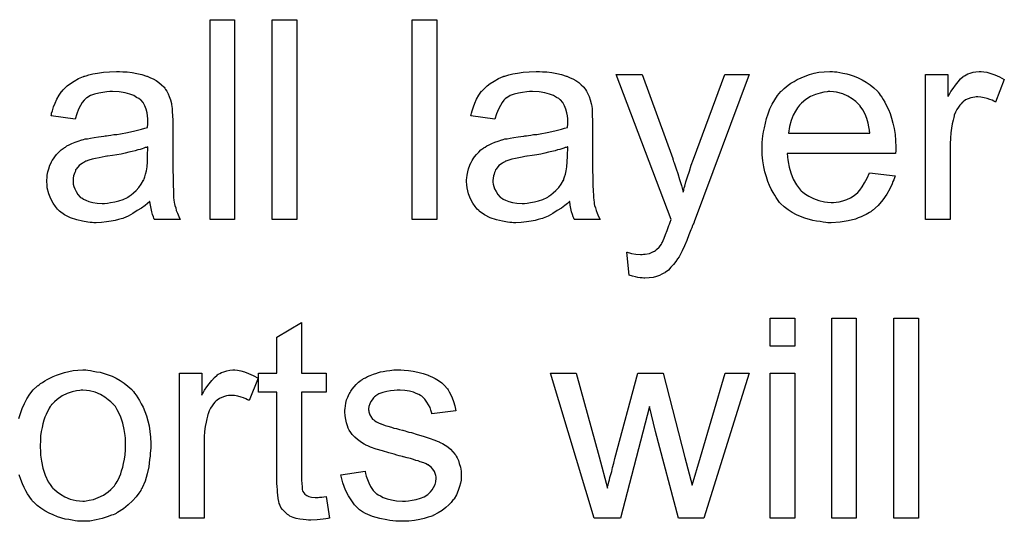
# Model space of a CAD drawing. Extents: x -1.6 to 9, y -2.8 to 5.2.
# Tile 80 of 197: x 5.829 to 6.223, y -0.341 to -0.14. Entities that reach past the tile are written whole.
import ezdxf

# ---------------------------------------------------------------- set-up
doc = ezdxf.new("R2010")
doc.units = 0
doc.layers.add('dfn6-15-57-c_document', color=1, linetype='CONTINUOUS')

msp = doc.modelspace()

# ---------------------------------------------------------------- linework, layer by layer
at = {"layer": 'dfn6-15-57-c_document', "color": 1}
for points in [[(5.915096, -0.219684), (5.905261, -0.219684), (5.905261, -0.13962), (5.915096, -0.13962), (5.915096, -0.219684)], [(5.939971, -0.219684), (5.930137, -0.219684), (5.930137, -0.13962), (5.939971, -0.13962), (5.939971, -0.219684)], [(5.99597, -0.219684), (5.986136, -0.219684), (5.986136, -0.13962), (5.99597, -0.13962), (5.99597, -0.219684)], [(5.87032, -0.160446), (5.872056, -0.160561), (5.874023, -0.160793), (5.875989, -0.16114), (5.877956, -0.161603), (5.879807, -0.162181), (5.880039, -0.162297), (5.880617, -0.162528), (5.881427, -0.162875), (5.882469, -0.163338), (5.883626, -0.164032), (5.884783, -0.164727), (5.885824, -0.165652), (5.886749, -0.166578), (5.886865, -0.166694), (5.887097, -0.167041), (5.887444, -0.167619), (5.887907, -0.168313), (5.888485, -0.169355), (5.888948, -0.170396), (5.889411, -0.171669), (5.889758, -0.173173), (5.889758, -0.173288), (5.889873, -0.173636), (5.889989, -0.17433), (5.890105, -0.175255), (5.890105, -0.176528), (5.890221, -0.178032), (5.890336, -0.179999), (5.890336, -0.182197), (5.890336, -0.195387), (5.890336, -0.195503), (5.890336, -0.195966), (5.890336, -0.19666), (5.890336, -0.197585), (5.890336, -0.198627), (5.890336, -0.199899), (5.890452, -0.202676), (5.890452, -0.205569), (5.890568, -0.208461), (5.890683, -0.209734), (5.890683, -0.210891), (5.890799, -0.211932), (5.890915, -0.212742), (5.890915, -0.212858), (5.89103, -0.213321), (5.891146, -0.214015), (5.891493, -0.21494), (5.891725, -0.215982), (5.892187, -0.217139), (5.892766, -0.218411), (5.893344, -0.219684), (5.883047, -0.219684), (5.882931, -0.219569), (5.882816, -0.219106), (5.882584, -0.218527), (5.882237, -0.217602), (5.88189, -0.21656), (5.881659, -0.215288), (5.881427, -0.213899), (5.881196, -0.212395), (5.88108, -0.212395), (5.880965, -0.212626), (5.88027, -0.213205), (5.879229, -0.214015), (5.877841, -0.215056), (5.876105, -0.216097), (5.87437, -0.217255), (5.872518, -0.218296), (5.870551, -0.219106), (5.87032, -0.219221), (5.869626, -0.219337), (5.868585, -0.219684), (5.867312, -0.220031), (5.865692, -0.220378), (5.863841, -0.22061), (5.861758, -0.220841), (5.859676, -0.220957), (5.85875, -0.220957), (5.858056, -0.220841), (5.857246, -0.220841), (5.85632, -0.220726), (5.854238, -0.220378), (5.851924, -0.2198), (5.849378, -0.21899), (5.847064, -0.217833), (5.844982, -0.216329), (5.84475, -0.216097), (5.844172, -0.215519), (5.843362, -0.214478), (5.842436, -0.213089), (5.841511, -0.211354), (5.840701, -0.209387), (5.840122, -0.206957), (5.840007, -0.2058), (5.839891, -0.204412), (5.839891, -0.20418), (5.839891, -0.203718), (5.840007, -0.202908), (5.840122, -0.201866), (5.840354, -0.200594), (5.840701, -0.199321), (5.841164, -0.197933), (5.841742, -0.19666), (5.841858, -0.196544), (5.842089, -0.196081), (5.842552, -0.195387), (5.843131, -0.194577), (5.843825, -0.193652), (5.84475, -0.192726), (5.845676, -0.1918), (5.846833, -0.190991), (5.846949, -0.190875), (5.847412, -0.190643), (5.84799, -0.190181), (5.848916, -0.189718), (5.849957, -0.189255), (5.85123, -0.188677), (5.852502, -0.188214), (5.854006, -0.187751), (5.854122, -0.187751), (5.854585, -0.187635), (5.855279, -0.187404), (5.856205, -0.187288), (5.857362, -0.187057), (5.858866, -0.186825), (5.860601, -0.186478), (5.862684, -0.186247), (5.8628, -0.186247), (5.863262, -0.186131), (5.863841, -0.186131), (5.864651, -0.186016), (5.865576, -0.1859), (5.866733, -0.185668), (5.868006, -0.185553), (5.869395, -0.185321), (5.872171, -0.184743), (5.87518, -0.184164), (5.877841, -0.18347), (5.879113, -0.183123), (5.88027, -0.182776), (5.88027, -0.18266), (5.88027, -0.182429), (5.880386, -0.181735), (5.880386, -0.180925), (5.880386, -0.180462), (5.880386, -0.180231), (5.880386, -0.180115), (5.880386, -0.179999), (5.880386, -0.179305), (5.88027, -0.178148), (5.880039, -0.176875), (5.879692, -0.175487), (5.879113, -0.174098), (5.878419, -0.172826), (5.877493, -0.171784), (5.877378, -0.171669), (5.876799, -0.171206), (5.875874, -0.170743), (5.874717, -0.170049), (5.873097, -0.16947), (5.871246, -0.168892), (5.868932, -0.168545), (5.866271, -0.168429), (5.865114, -0.168429), (5.863957, -0.168545), (5.862337, -0.168776), (5.860717, -0.169008), (5.858981, -0.16947), (5.857362, -0.170049), (5.855973, -0.170859), (5.855858, -0.170975), (5.855395, -0.171322), (5.854816, -0.1719), (5.854122, -0.172826), (5.853428, -0.173983), (5.852618, -0.175487), (5.851924, -0.177338), (5.85123, -0.179421), (5.841627, -0.178148), (5.841627, -0.178032), (5.841742, -0.177917), (5.841742, -0.177569), (5.841858, -0.177107), (5.842205, -0.176065), (5.842668, -0.174561), (5.843246, -0.173057), (5.84394, -0.171437), (5.844866, -0.169817), (5.845907, -0.168313), (5.846023, -0.168198), (5.846486, -0.167735), (5.84718, -0.167041), (5.848106, -0.166115), (5.849378, -0.16519), (5.850882, -0.164264), (5.852618, -0.163223), (5.854585, -0.162413), (5.854701, -0.162413), (5.854816, -0.162297), (5.855163, -0.162181), (5.855626, -0.162066), (5.856783, -0.161719), (5.858403, -0.161371), (5.860254, -0.161024), (5.862568, -0.160677), (5.864998, -0.160446), (5.867775, -0.16033), (5.869047, -0.16033), (5.87032, -0.160446)], [(6.038316, -0.160446), (6.040052, -0.160561), (6.042019, -0.160793), (6.043986, -0.16114), (6.045953, -0.161603), (6.047804, -0.162181), (6.048035, -0.162297), (6.048614, -0.162528), (6.049424, -0.162875), (6.050465, -0.163338), (6.051622, -0.164032), (6.052779, -0.164727), (6.05382, -0.165652), (6.054746, -0.166578), (6.054862, -0.166694), (6.055093, -0.167041), (6.05544, -0.167619), (6.055903, -0.168313), (6.056481, -0.169355), (6.056944, -0.170396), (6.057407, -0.171669), (6.057754, -0.173173), (6.057754, -0.173288), (6.05787, -0.173636), (6.057985, -0.17433), (6.058101, -0.175255), (6.058101, -0.176528), (6.058217, -0.178032), (6.058333, -0.179999), (6.058333, -0.182197), (6.058333, -0.195387), (6.058333, -0.195503), (6.058333, -0.195966), (6.058333, -0.19666), (6.058333, -0.197585), (6.058333, -0.198627), (6.058333, -0.199899), (6.058448, -0.202676), (6.058448, -0.205569), (6.058564, -0.208461), (6.05868, -0.209734), (6.05868, -0.210891), (6.058795, -0.211932), (6.058911, -0.212742), (6.058911, -0.212858), (6.059027, -0.213321), (6.059142, -0.214015), (6.05949, -0.21494), (6.059721, -0.215982), (6.060184, -0.217139), (6.060762, -0.218411), (6.061341, -0.219684), (6.051043, -0.219684), (6.050928, -0.219568), (6.050812, -0.219106), (6.050581, -0.218527), (6.050234, -0.217601), (6.049886, -0.21656), (6.049655, -0.215287), (6.049424, -0.213899), (6.049192, -0.212395), (6.049077, -0.212395), (6.048961, -0.212626), (6.048267, -0.213205), (6.047225, -0.214015), (6.045837, -0.215056), (6.044101, -0.216097), (6.042366, -0.217254), (6.040515, -0.218296), (6.038548, -0.219106), (6.038316, -0.219221), (6.037622, -0.219337), (6.036581, -0.219684), (6.035308, -0.220031), (6.033689, -0.220378), (6.031837, -0.22061), (6.029755, -0.220841), (6.027672, -0.220957), (6.026747, -0.220957), (6.026052, -0.220841), (6.025242, -0.220841), (6.024317, -0.220726), (6.022234, -0.220378), (6.01992, -0.2198), (6.017375, -0.21899), (6.015061, -0.217833), (6.012978, -0.216329), (6.012747, -0.216097), (6.012168, -0.215519), (6.011358, -0.214478), (6.010433, -0.213089), (6.009507, -0.211354), (6.008697, -0.209387), (6.008119, -0.206957), (6.008003, -0.2058), (6.007887, -0.204412), (6.007887, -0.20418), (6.007887, -0.203718), (6.008003, -0.202908), (6.008119, -0.201866), (6.00835, -0.200594), (6.008697, -0.199321), (6.00916, -0.197933), (6.009739, -0.19666), (6.009854, -0.196544), (6.010086, -0.196081), (6.010548, -0.195387), (6.011127, -0.194577), (6.011821, -0.193652), (6.012747, -0.192726), (6.013672, -0.1918), (6.014829, -0.190991), (6.014945, -0.190875), (6.015408, -0.190643), (6.015986, -0.190181), (6.016912, -0.189718), (6.017953, -0.189255), (6.019226, -0.188677), (6.020499, -0.188214), (6.022003, -0.187751), (6.022118, -0.187751), (6.022581, -0.187635), (6.023275, -0.187404), (6.024201, -0.187288), (6.025358, -0.187057), (6.026862, -0.186825), (6.028598, -0.186478), (6.03068, -0.186247), (6.030796, -0.186247), (6.031259, -0.186131), (6.031837, -0.186131), (6.032647, -0.186016), (6.033573, -0.1859), (6.03473, -0.185668), (6.036002, -0.185553), (6.037391, -0.185321), (6.040168, -0.184743), (6.043176, -0.184164), (6.045837, -0.18347), (6.04711, -0.183123), (6.048267, -0.182776), (6.048267, -0.18266), (6.048267, -0.182429), (6.048382, -0.181734), (6.048382, -0.180925), (6.048382, -0.180462), (6.048382, -0.18023), (6.048382, -0.180115), (6.048382, -0.179999), (6.048382, -0.179305), (6.048267, -0.178148), (6.048035, -0.176875), (6.047688, -0.175487), (6.04711, -0.174098), (6.046416, -0.172826), (6.04549, -0.171784), (6.045374, -0.171669), (6.044796, -0.171206), (6.04387, -0.170743), (6.042713, -0.170049), (6.041093, -0.16947), (6.039242, -0.168892), (6.036928, -0.168545), (6.034267, -0.168429), (6.03311, -0.168429), (6.031953, -0.168545), (6.030333, -0.168776), (6.028713, -0.169008), (6.026978, -0.16947), (6.025358, -0.170049), (6.02397, -0.170859), (6.023854, -0.170975), (6.023391, -0.171322), (6.022813, -0.1719), (6.022118, -0.172826), (6.021424, -0.173983), (6.020614, -0.175487), (6.01992, -0.177338), (6.019226, -0.179421), (6.009623, -0.178148), (6.009623, -0.178032), (6.009739, -0.177917), (6.009739, -0.177569), (6.009854, -0.177107), (6.010201, -0.176065), (6.010664, -0.174561), (6.011243, -0.173057), (6.011937, -0.171437), (6.012863, -0.169817), (6.013904, -0.168313), (6.01402, -0.168198), (6.014482, -0.167735), (6.015176, -0.167041), (6.016102, -0.166115), (6.017375, -0.16519), (6.018879, -0.164264), (6.020614, -0.163223), (6.022581, -0.162413), (6.022697, -0.162413), (6.022813, -0.162297), (6.02316, -0.162181), (6.023623, -0.162066), (6.02478, -0.161719), (6.026399, -0.161371), (6.028251, -0.161024), (6.030565, -0.160677), (6.032994, -0.160446), (6.035771, -0.16033), (6.037044, -0.16033), (6.038316, -0.160446)], [(6.155173, -0.160446), (6.156099, -0.160561), (6.157256, -0.160793), (6.158529, -0.161024), (6.160033, -0.161371), (6.161421, -0.161718), (6.163041, -0.162297), (6.164545, -0.162875), (6.166165, -0.163685), (6.167785, -0.164611), (6.169405, -0.165652), (6.170909, -0.166925), (6.172297, -0.168313), (6.172413, -0.168429), (6.172644, -0.16866), (6.172991, -0.169123), (6.173454, -0.169817), (6.174033, -0.170627), (6.174611, -0.171553), (6.175305, -0.17271), (6.175999, -0.174098), (6.176694, -0.175602), (6.177388, -0.177222), (6.177966, -0.179073), (6.178545, -0.18104), (6.179008, -0.183239), (6.179355, -0.185553), (6.179586, -0.187982), (6.179702, -0.190643), (6.179702, -0.190759), (6.179702, -0.191222), (6.179702, -0.192032), (6.179586, -0.193189), (6.136199, -0.193189), (6.136199, -0.193304), (6.136199, -0.193652), (6.136314, -0.194114), (6.136314, -0.194809), (6.13643, -0.195619), (6.136662, -0.196544), (6.137009, -0.198627), (6.137703, -0.200941), (6.138628, -0.203486), (6.139901, -0.2058), (6.141521, -0.207883), (6.141637, -0.207883), (6.141752, -0.208114), (6.142447, -0.208693), (6.143488, -0.209502), (6.144876, -0.210312), (6.146727, -0.211238), (6.14881, -0.212048), (6.151124, -0.212626), (6.152397, -0.212742), (6.153785, -0.212858), (6.154711, -0.212858), (6.155752, -0.212742), (6.157025, -0.212511), (6.158413, -0.212164), (6.160033, -0.211701), (6.161537, -0.211007), (6.163041, -0.210081), (6.163157, -0.209965), (6.163735, -0.209502), (6.16443, -0.208808), (6.165239, -0.207883), (6.166165, -0.20661), (6.167206, -0.20499), (6.168248, -0.203139), (6.169173, -0.200941), (6.179355, -0.202213), (6.179355, -0.202329), (6.179239, -0.20256), (6.179123, -0.203023), (6.178892, -0.203718), (6.178545, -0.204412), (6.178198, -0.205337), (6.177272, -0.207304), (6.176115, -0.209502), (6.174495, -0.211816), (6.172644, -0.214015), (6.17033, -0.216097), (6.170215, -0.216097), (6.169983, -0.216329), (6.169636, -0.21656), (6.169173, -0.216907), (6.168479, -0.217254), (6.167785, -0.217601), (6.166859, -0.218064), (6.165818, -0.218527), (6.164661, -0.21899), (6.163504, -0.219453), (6.160611, -0.220147), (6.157372, -0.220725), (6.153785, -0.220957), (6.152512, -0.220957), (6.151703, -0.220841), (6.150661, -0.220725), (6.149389, -0.220494), (6.148, -0.220263), (6.146496, -0.220031), (6.143256, -0.219106), (6.141521, -0.218411), (6.139901, -0.217717), (6.138166, -0.216792), (6.136546, -0.21575), (6.135042, -0.214593), (6.133538, -0.213205), (6.133422, -0.213089), (6.13319, -0.212858), (6.132843, -0.212395), (6.132381, -0.211701), (6.131802, -0.210891), (6.131224, -0.209965), (6.130529, -0.208808), (6.129835, -0.207536), (6.129141, -0.206031), (6.128447, -0.204412), (6.127868, -0.20256), (6.12729, -0.200594), (6.126827, -0.198511), (6.12648, -0.196197), (6.126248, -0.193767), (6.126133, -0.191222), (6.126133, -0.191106), (6.126133, -0.190528), (6.126133, -0.189833), (6.126248, -0.188792), (6.126364, -0.187519), (6.12648, -0.186131), (6.126711, -0.184511), (6.127058, -0.182892), (6.127984, -0.179189), (6.128562, -0.177338), (6.129257, -0.175371), (6.130182, -0.17352), (6.131224, -0.171784), (6.132381, -0.170049), (6.133653, -0.168429), (6.133769, -0.168313), (6.134, -0.168082), (6.134463, -0.167735), (6.135042, -0.167156), (6.135736, -0.166578), (6.136662, -0.165884), (6.137703, -0.165074), (6.138975, -0.16438), (6.140248, -0.16357), (6.141752, -0.162875), (6.143372, -0.162181), (6.145108, -0.161603), (6.146959, -0.161024), (6.148926, -0.160677), (6.151008, -0.160446), (6.153207, -0.16033), (6.154364, -0.16033), (6.155173, -0.160446)], [(6.214875, -0.160446), (6.216147, -0.160677), (6.217651, -0.16114), (6.219271, -0.161718), (6.221123, -0.162528), (6.223089, -0.16357), (6.219503, -0.172594), (6.219387, -0.172478), (6.218924, -0.172247), (6.21823, -0.1719), (6.217304, -0.171553), (6.216263, -0.171206), (6.21499, -0.170859), (6.213718, -0.170627), (6.212445, -0.170512), (6.211867, -0.170512), (6.211288, -0.170627), (6.210478, -0.170743), (6.209668, -0.170974), (6.208627, -0.171321), (6.207586, -0.171784), (6.20666, -0.172478), (6.206544, -0.172594), (6.206197, -0.172826), (6.20585, -0.173288), (6.205272, -0.173867), (6.204693, -0.174677), (6.204115, -0.175602), (6.203536, -0.176644), (6.203073, -0.177916), (6.202958, -0.178148), (6.202842, -0.178842), (6.20261, -0.179883), (6.202263, -0.181272), (6.201916, -0.183007), (6.201685, -0.184974), (6.201569, -0.187057), (6.201453, -0.189371), (6.201453, -0.219684), (6.191619, -0.219684), (6.191619, -0.161603), (6.200528, -0.161603), (6.200528, -0.170396), (6.200644, -0.17028), (6.201106, -0.16947), (6.201685, -0.168429), (6.20261, -0.167156), (6.203536, -0.165884), (6.204577, -0.164495), (6.205619, -0.163338), (6.20666, -0.162413), (6.206776, -0.162297), (6.207123, -0.162065), (6.207817, -0.161718), (6.208511, -0.161371), (6.209437, -0.161024), (6.210594, -0.160677), (6.211751, -0.160446), (6.213024, -0.16033), (6.213833, -0.16033), (6.214875, -0.160446)], [(6.098943, -0.22061), (6.098943, -0.220725), (6.098828, -0.221072), (6.098596, -0.221535), (6.098365, -0.222114), (6.098018, -0.222924), (6.097671, -0.223849), (6.096861, -0.225816), (6.096051, -0.228014), (6.095125, -0.230213), (6.0942, -0.23218), (6.093737, -0.23299), (6.09339, -0.233799), (6.093274, -0.234031), (6.092927, -0.234609), (6.092348, -0.235419), (6.091654, -0.236461), (6.090729, -0.237618), (6.089687, -0.238775), (6.088646, -0.239932), (6.087373, -0.240857), (6.087258, -0.240973), (6.086795, -0.241204), (6.086101, -0.241551), (6.085059, -0.242014), (6.083902, -0.242477), (6.082514, -0.242824), (6.08101, -0.243055), (6.079274, -0.243171), (6.078811, -0.243171), (6.078233, -0.243055), (6.077423, -0.243055), (6.076498, -0.242824), (6.075456, -0.242593), (6.074299, -0.242361), (6.073026, -0.241899), (6.071985, -0.232758), (6.072101, -0.232758), (6.072564, -0.232874), (6.073142, -0.23299), (6.073836, -0.233221), (6.075688, -0.233568), (6.077539, -0.233684), (6.078117, -0.233684), (6.078696, -0.233568), (6.07939, -0.233568), (6.081126, -0.233221), (6.081935, -0.232874), (6.082745, -0.232527), (6.082861, -0.232527), (6.083092, -0.232295), (6.08344, -0.232064), (6.083902, -0.231717), (6.084944, -0.230791), (6.085869, -0.229519), (6.085869, -0.229403), (6.086101, -0.229172), (6.086332, -0.228709), (6.086563, -0.228014), (6.087026, -0.227089), (6.087489, -0.225701), (6.088183, -0.224081), (6.088877, -0.222114), (6.088877, -0.221998), (6.089109, -0.221535), (6.08934, -0.220725), (6.089803, -0.219684), (6.06782, -0.161603), (6.078233, -0.161603), (6.090382, -0.195271), (6.090382, -0.195387), (6.090497, -0.195503), (6.090613, -0.19585), (6.090729, -0.196428), (6.09096, -0.197007), (6.091191, -0.197701), (6.09177, -0.199321), (6.092464, -0.201288), (6.093158, -0.203602), (6.093852, -0.206031), (6.094547, -0.208693), (6.094547, -0.208577), (6.094662, -0.208345), (6.094778, -0.207998), (6.094894, -0.207536), (6.09501, -0.206957), (6.095241, -0.206263), (6.095704, -0.204527), (6.096282, -0.20256), (6.097092, -0.200246), (6.097786, -0.197933), (6.098712, -0.195503), (6.111208, -0.161603), (6.121042, -0.161603), (6.098943, -0.22061)], [(6.153322, -0.168429), (6.152628, -0.168429), (6.152165, -0.168545), (6.150893, -0.16866), (6.149389, -0.169007), (6.147537, -0.169586), (6.14557, -0.170396), (6.143719, -0.171553), (6.141868, -0.173057), (6.141637, -0.173288), (6.141174, -0.173867), (6.140364, -0.174908), (6.139554, -0.176297), (6.138628, -0.177916), (6.137819, -0.179999), (6.137124, -0.182429), (6.136777, -0.18509), (6.169289, -0.18509), (6.169289, -0.184974), (6.169289, -0.184743), (6.169173, -0.184396), (6.169173, -0.183933), (6.168942, -0.182544), (6.168595, -0.18104), (6.168016, -0.179189), (6.167438, -0.177454), (6.166512, -0.175718), (6.165471, -0.174214), (6.165471, -0.174098), (6.165239, -0.173983), (6.164661, -0.173288), (6.16362, -0.172363), (6.162231, -0.171321), (6.160496, -0.17028), (6.158413, -0.169355), (6.155983, -0.16866), (6.154711, -0.168545), (6.153322, -0.168429)], [(5.880386, -0.190528), (5.88027, -0.190528), (5.880155, -0.190643), (5.879807, -0.190759), (5.879345, -0.190875), (5.878766, -0.191106), (5.878072, -0.191338), (5.877262, -0.191569), (5.876337, -0.1918), (5.875295, -0.192148), (5.874023, -0.192379), (5.87275, -0.192726), (5.871246, -0.193073), (5.869626, -0.19342), (5.868006, -0.193767), (5.866155, -0.193999), (5.864188, -0.194346), (5.863957, -0.194346), (5.863262, -0.194462), (5.862105, -0.194693), (5.860833, -0.194924), (5.859444, -0.195156), (5.858056, -0.195503), (5.856783, -0.19585), (5.855626, -0.196313), (5.855511, -0.196313), (5.855163, -0.196544), (5.854701, -0.196776), (5.854238, -0.197123), (5.852849, -0.198048), (5.851692, -0.199437), (5.851692, -0.199552), (5.851461, -0.199784), (5.851345, -0.200247), (5.851114, -0.200825), (5.850882, -0.201519), (5.850651, -0.202214), (5.850535, -0.203139), (5.85042, -0.204065), (5.85042, -0.20418), (5.85042, -0.204759), (5.850535, -0.205453), (5.850767, -0.206379), (5.851114, -0.20742), (5.851692, -0.208461), (5.852387, -0.209618), (5.853312, -0.21066), (5.853428, -0.210775), (5.853891, -0.211007), (5.854585, -0.21147), (5.855511, -0.211932), (5.856783, -0.212395), (5.858287, -0.212858), (5.860023, -0.213089), (5.862105, -0.213205), (5.863031, -0.213205), (5.864188, -0.213089), (5.865461, -0.212858), (5.867081, -0.212626), (5.8687, -0.212164), (5.870436, -0.211585), (5.872171, -0.210775), (5.872403, -0.21066), (5.872865, -0.210312), (5.873675, -0.209734), (5.874601, -0.208924), (5.875642, -0.207999), (5.876799, -0.206841), (5.877725, -0.205453), (5.87865, -0.203949), (5.878766, -0.203833), (5.878882, -0.20337), (5.879113, -0.202561), (5.87946, -0.201519), (5.879807, -0.200131), (5.880039, -0.198511), (5.880155, -0.196544), (5.88027, -0.19423), (5.880386, -0.190528)], [(6.048382, -0.190528), (6.048267, -0.190528), (6.048151, -0.190643), (6.047804, -0.190759), (6.047341, -0.190875), (6.046763, -0.191106), (6.046068, -0.191338), (6.045258, -0.191569), (6.044333, -0.1918), (6.043292, -0.192148), (6.042019, -0.192379), (6.040746, -0.192726), (6.039242, -0.193073), (6.037622, -0.19342), (6.036002, -0.193767), (6.034151, -0.193999), (6.032184, -0.194346), (6.031953, -0.194346), (6.031259, -0.194462), (6.030102, -0.194693), (6.028829, -0.194924), (6.027441, -0.195156), (6.026052, -0.195503), (6.02478, -0.19585), (6.023623, -0.196313), (6.023507, -0.196313), (6.02316, -0.196544), (6.022697, -0.196776), (6.022234, -0.197123), (6.020846, -0.198048), (6.019689, -0.199437), (6.019689, -0.199552), (6.019457, -0.199784), (6.019342, -0.200247), (6.01911, -0.200825), (6.018879, -0.201519), (6.018648, -0.202214), (6.018532, -0.203139), (6.018416, -0.204065), (6.018416, -0.20418), (6.018416, -0.204759), (6.018532, -0.205453), (6.018763, -0.206379), (6.01911, -0.20742), (6.019689, -0.208461), (6.020383, -0.209618), (6.021309, -0.21066), (6.021424, -0.210775), (6.021887, -0.211007), (6.022581, -0.21147), (6.023507, -0.211932), (6.02478, -0.212395), (6.026284, -0.212858), (6.028019, -0.213089), (6.030102, -0.213205), (6.031027, -0.213205), (6.032184, -0.213089), (6.033457, -0.212858), (6.035077, -0.212626), (6.036697, -0.212164), (6.038432, -0.211585), (6.040168, -0.210775), (6.040399, -0.21066), (6.040862, -0.210312), (6.041672, -0.209734), (6.042597, -0.208924), (6.043639, -0.207998), (6.044796, -0.206841), (6.045721, -0.205453), (6.046647, -0.203949), (6.046763, -0.203833), (6.046878, -0.20337), (6.04711, -0.20256), (6.047457, -0.201519), (6.047804, -0.200131), (6.048035, -0.198511), (6.048151, -0.196544), (6.048267, -0.19423), (6.048382, -0.190528)], [(6.139207, -0.270407), (6.129372, -0.270407), (6.129372, -0.259184), (6.139207, -0.259184), (6.139207, -0.270407)], [(6.163851, -0.339248), (6.154016, -0.339248), (6.154016, -0.259184), (6.163851, -0.259184), (6.163851, -0.339248)], [(6.188726, -0.339248), (6.178892, -0.339248), (6.178892, -0.259184), (6.188726, -0.259184), (6.188726, -0.339248)], [(5.941823, -0.281167), (5.951773, -0.281167), (5.951773, -0.288803), (5.941823, -0.288803), (5.941823, -0.322935), (5.941823, -0.323166), (5.941823, -0.323629), (5.941823, -0.324323), (5.941938, -0.325133), (5.942054, -0.326984), (5.94217, -0.327794), (5.942285, -0.328373), (5.942401, -0.328604), (5.942748, -0.329067), (5.943211, -0.329646), (5.944021, -0.330224), (5.944252, -0.33034), (5.944831, -0.330571), (5.945872, -0.330803), (5.947376, -0.330918), (5.948533, -0.330918), (5.949112, -0.330803), (5.949922, -0.330803), (5.950847, -0.330687), (5.951773, -0.330571), (5.953046, -0.339249), (5.952814, -0.339249), (5.952351, -0.339364), (5.951542, -0.33948), (5.9505, -0.339596), (5.949343, -0.339827), (5.94807, -0.339943), (5.945525, -0.340058), (5.9446, -0.340058), (5.943674, -0.339943), (5.942517, -0.339827), (5.941128, -0.339711), (5.93974, -0.339364), (5.938467, -0.339017), (5.937195, -0.338439), (5.937079, -0.338323), (5.936732, -0.338092), (5.936269, -0.337745), (5.935575, -0.337166), (5.934996, -0.336587), (5.934302, -0.335778), (5.933608, -0.334968), (5.933145, -0.333926), (5.933145, -0.333811), (5.932914, -0.333348), (5.932798, -0.332538), (5.932567, -0.331381), (5.932335, -0.329877), (5.93222, -0.328951), (5.93222, -0.32791), (5.932104, -0.326637), (5.931988, -0.325365), (5.931988, -0.323976), (5.931988, -0.322356), (5.931988, -0.288803), (5.924699, -0.288803), (5.924699, -0.281167), (5.931988, -0.281167), (5.931988, -0.26682), (5.941823, -0.26092), (5.941823, -0.281167)], [(5.828784, -0.299332), (5.829362, -0.297365), (5.830056, -0.295283), (5.830982, -0.293316), (5.831908, -0.291464), (5.83318, -0.289613), (5.834453, -0.287878), (5.836073, -0.286374), (5.836189, -0.286258), (5.83642, -0.286142), (5.836883, -0.285795), (5.837461, -0.285332), (5.838155, -0.28487), (5.839081, -0.284291), (5.840007, -0.283713), (5.841164, -0.283134), (5.842436, -0.282556), (5.843825, -0.281977), (5.846949, -0.280936), (5.850535, -0.280126), (5.852387, -0.28001), (5.854354, -0.279894), (5.855511, -0.279894), (5.85632, -0.28001)], [(5.85632, -0.28001), (5.857362, -0.280126), (5.858519, -0.280357), (5.859791, -0.280589), (5.861296, -0.28082), (5.864419, -0.281861), (5.866039, -0.28244), (5.867659, -0.28325), (5.869279, -0.28406), (5.870899, -0.285217), (5.872403, -0.286374), (5.873907, -0.287762), (5.874023, -0.287878), (5.874254, -0.288109), (5.874601, -0.288572), (5.875064, -0.289151), (5.875642, -0.28996), (5.876337, -0.291002), (5.877031, -0.292159), (5.877725, -0.293431), (5.878419, -0.29482), (5.879113, -0.296555), (5.879807, -0.298291), (5.880386, -0.300258), (5.880849, -0.30234), (5.881196, -0.304539), (5.881427, -0.306853), (5.881543, -0.309398), (5.881543, -0.309514), (5.881543, -0.309861), (5.881543, -0.310439), (5.881543, -0.311249), (5.881427, -0.312175), (5.881312, -0.313332), (5.881312, -0.314489), (5.88108, -0.315762), (5.880733, -0.318654), (5.880039, -0.321546), (5.879229, -0.324439), (5.878072, -0.3271), (5.878072, -0.327216), (5.877956, -0.327332), (5.877725, -0.327679), (5.877493, -0.328141), (5.876684, -0.329298), (5.875642, -0.330687), (5.874254, -0.332307), (5.872518, -0.333926), (5.870551, -0.335546), (5.868238, -0.33705), (5.868122, -0.33705), (5.868006, -0.337166), (5.867659, -0.337397), (5.867081, -0.337629), (5.866502, -0.33786), (5.865808, -0.338092), (5.864072, -0.338786), (5.862105, -0.339364), (5.859676, -0.339943), (5.85713, -0.340406), (5.854354, -0.340521), (5.853197, -0.340521), (5.852271, -0.340406), (5.85123, -0.34029), (5.850073, -0.340058), (5.848684, -0.339827), (5.847296, -0.339596), (5.844172, -0.33867), (5.842436, -0.337976), (5.840817, -0.337282), (5.839197, -0.336356), (5.837577, -0.335315), (5.836073, -0.334158), (5.834569, -0.332769), (5.834453, -0.332654), (5.834222, -0.332422), (5.833875, -0.331959), (5.833412, -0.331265), (5.832833, -0.330455), (5.832255, -0.32953), (5.831561, -0.328373), (5.830866, -0.326984), (5.830172, -0.32548), (5.829478, -0.323745), (5.8289, -0.321894)], [(5.916253, -0.28001), (5.917526, -0.280242), (5.91903, -0.280704), (5.92065, -0.281283), (5.922501, -0.282093), (5.924468, -0.283134), (5.920881, -0.292159), (5.920765, -0.292043), (5.920302, -0.291812), (5.919608, -0.291464), (5.918683, -0.291117), (5.917641, -0.29077), (5.916369, -0.290423), (5.915096, -0.290192), (5.913823, -0.290076), (5.913245, -0.290076), (5.912666, -0.290192), (5.911856, -0.290308), (5.911047, -0.290539), (5.910005, -0.290886), (5.908964, -0.291349), (5.908038, -0.292043), (5.907923, -0.292159), (5.907575, -0.29239), (5.907228, -0.292853), (5.90665, -0.293431), (5.906071, -0.294241), (5.905493, -0.295167), (5.904914, -0.296208), (5.904452, -0.297481), (5.904336, -0.297712), (5.90422, -0.298406), (5.903989, -0.299448), (5.903642, -0.300836), (5.903295, -0.302572), (5.903063, -0.304539), (5.902948, -0.306621), (5.902832, -0.308935), (5.902832, -0.339249), (5.892997, -0.339249), (5.892997, -0.281167), (5.901906, -0.281167), (5.901906, -0.28996), (5.902022, -0.289845), (5.902485, -0.289035), (5.903063, -0.287993), (5.903989, -0.286721), (5.904914, -0.285448), (5.905956, -0.28406), (5.906997, -0.282903), (5.908038, -0.281977), (5.908154, -0.281861), (5.908501, -0.28163), (5.909195, -0.281283), (5.90989, -0.280936), (5.910815, -0.280589), (5.911972, -0.280242), (5.913129, -0.28001), (5.914402, -0.279894), (5.915212, -0.279894), (5.916253, -0.28001)], [(5.982896, -0.28001), (5.984632, -0.280126), (5.986483, -0.280357), (5.98845, -0.28082), (5.990532, -0.281283), (5.992499, -0.281977), (5.992615, -0.281977), (5.992731, -0.282093), (5.993309, -0.282324), (5.994235, -0.282787), (5.995392, -0.283365), (5.996664, -0.284175), (5.997937, -0.285101), (5.999094, -0.286142), (6.000136, -0.287299), (6.000251, -0.287415), (6.000483, -0.287878), (6.000945, -0.288688), (6.001524, -0.289613), (6.002102, -0.291002), (6.002681, -0.292506), (6.003144, -0.294241), (6.003606, -0.296208), (5.994003, -0.297481), (5.994003, -0.29725), (5.993888, -0.296787), (5.993656, -0.295977), (5.993309, -0.294935), (5.992731, -0.293894), (5.992037, -0.292737), (5.991227, -0.29158), (5.99007, -0.290539), (5.989954, -0.290423), (5.989491, -0.290192), (5.988797, -0.289729), (5.987756, -0.289266), (5.986599, -0.288803), (5.985095, -0.288341), (5.983243, -0.288109), (5.981276, -0.287993), (5.980119, -0.287993), (5.978962, -0.288109), (5.977458, -0.288225), (5.975954, -0.288572), (5.974334, -0.288919), (5.97283, -0.289498), (5.971558, -0.290308), (5.971442, -0.290423), (5.971095, -0.290655), (5.970632, -0.291117), (5.970169, -0.291812), (5.969591, -0.292506), (5.969128, -0.293431), (5.968781, -0.294473), (5.968665, -0.295514), (5.968665, -0.29563), (5.968665, -0.295861), (5.968781, -0.296208), (5.968781, -0.296671), (5.969128, -0.297828), (5.969822, -0.298985), (5.969938, -0.299101), (5.970053, -0.299216), (5.970285, -0.299563), (5.970748, -0.299911), (5.971211, -0.300258), (5.971905, -0.300721), (5.972715, -0.301068), (5.97364, -0.30153), (5.973756, -0.30153), (5.973987, -0.301646), (5.97445, -0.301762), (5.97526, -0.302109), (5.976417, -0.302456), (5.977921, -0.302803), (5.978847, -0.30315), (5.979888, -0.303382), (5.981045, -0.303729), (5.982318, -0.304076), (5.982433, -0.304076), (5.98278, -0.304192), (5.983359, -0.304307), (5.984053, -0.304539), (5.984863, -0.30477), (5.985904, -0.305001), (5.988103, -0.305696), (5.990532, -0.30639), (5.992962, -0.3072), (5.99516, -0.30801), (5.996086, -0.308357), (5.996896, -0.308704), (5.997127, -0.30882), (5.99759, -0.309051), (5.998284, -0.309398), (5.999326, -0.309976), (6.000367, -0.310671), (6.001408, -0.311596), (6.002449, -0.312638), (6.003375, -0.313795), (6.003491, -0.31391), (6.003722, -0.314373), (6.004185, -0.315067), (6.004648, -0.316109), (6.004995, -0.317381), (6.005458, -0.31877), (6.005689, -0.320389), (6.005805, -0.322241), (6.005805, -0.322472), (6.005805, -0.323051), (6.005689, -0.323976), (6.005458, -0.325249), (6.005111, -0.326637), (6.004532, -0.328141), (6.003838, -0.329877), (6.002912, -0.331497), (6.002797, -0.331728), (6.002334, -0.332191), (6.001755, -0.333001), (6.00083, -0.333926), (5.999557, -0.334968), (5.998169, -0.336125), (5.996549, -0.337166), (5.994582, -0.338207), (5.994466, -0.338207), (5.99435, -0.338323), (5.993656, -0.338554), (5.992499, -0.338901), (5.990995, -0.339364), (5.989144, -0.339827), (5.987061, -0.340174), (5.984863, -0.340406), (5.982318, -0.340521), (5.981276, -0.340521), (5.980467, -0.340406), (5.979541, -0.340406), (5.978384, -0.34029), (5.977227, -0.340174), (5.975954, -0.339943), (5.973177, -0.339364), (5.970285, -0.338554), (5.967508, -0.337397), (5.966235, -0.336703), (5.965078, -0.335893), (5.964963, -0.335778), (5.964847, -0.335662), (5.964153, -0.334968), (5.963111, -0.333926), (5.961954, -0.332307), (5.960682, -0.33034), (5.959409, -0.328026), (5.958368, -0.325133), (5.957558, -0.321894), (5.967277, -0.320389), (5.967277, -0.320505), (5.967277, -0.320621), (5.967508, -0.321315), (5.967739, -0.322472), (5.968202, -0.323745), (5.968781, -0.325133), (5.969475, -0.326637), (5.970516, -0.328141), (5.971789, -0.329414), (5.97202, -0.32953), (5.972483, -0.329877), (5.973409, -0.33034), (5.974566, -0.330918), (5.97607, -0.331497), (5.977805, -0.331959), (5.979888, -0.332307), (5.982318, -0.332422), (5.983475, -0.332422), (5.984632, -0.332307), (5.986136, -0.332075), (5.987756, -0.331728), (5.989491, -0.331265), (5.990995, -0.330687), (5.992384, -0.329761), (5.992499, -0.329646), (5.992962, -0.329298), (5.993425, -0.32872), (5.994119, -0.32791), (5.994698, -0.326984), (5.995276, -0.325827), (5.995623, -0.32467), (5.995739, -0.323282), (5.995739, -0.323166), (5.995739, -0.322704), (5.995623, -0.322125), (5.995392, -0.321315), (5.995045, -0.320505), (5.994466, -0.319695), (5.993772, -0.31877), (5.992731, -0.318075), (5.992615, -0.31796), (5.992268, -0.317844), (5.991689, -0.317497), (5.990764, -0.31715), (5.989375, -0.316687), (5.988565, -0.31634), (5.98764, -0.316109), (5.986599, -0.315762), (5.985442, -0.315414), (5.984169, -0.315067), (5.982665, -0.31472), (5.982549, -0.31472), (5.982202, -0.314604), (5.981623, -0.314489), (5.980929, -0.314257), (5.980004, -0.314026), (5.978962, -0.313679), (5.976764, -0.3131), (5.974219, -0.312291), (5.971789, -0.311596), (5.969475, -0.310786), (5.968434, -0.310324), (5.967624, -0.309976), (5.967392, -0.309861), (5.96693, -0.309629), (5.966235, -0.309167), (5.96531, -0.308588), (5.964269, -0.307778), (5.963227, -0.306853), (5.962186, -0.305811), (5.96126, -0.304539), (5.961145, -0.304423), (5.960913, -0.30396), (5.960566, -0.30315), (5.960219, -0.302225), (5.959872, -0.301068), (5.959525, -0.299679), (5.959293, -0.298291), (5.959178, -0.296671), (5.959178, -0.29644), (5.959178, -0.295977), (5.959293, -0.295283), (5.959409, -0.294241), (5.959641, -0.2932), (5.959872, -0.291927), (5.960335, -0.29077), (5.960913, -0.289498), (5.961029, -0.289382), (5.96126, -0.288919), (5.961607, -0.288341), (5.962186, -0.287531), (5.96288, -0.286721), (5.96369, -0.28568), (5.964616, -0.284754), (5.965773, -0.283944), (5.965888, -0.283828), (5.966235, -0.283713), (5.966698, -0.283365), (5.967392, -0.283018), (5.968318, -0.282556), (5.969359, -0.282093), (5.970632, -0.28163), (5.97202, -0.281167), (5.972252, -0.281051), (5.972715, -0.280936), (5.973525, -0.280704), (5.974566, -0.280473), (5.975838, -0.280242), (5.977227, -0.280126), (5.978847, -0.279894), (5.981623, -0.279894), (5.982896, -0.28001)], [(6.102877, -0.339248), (6.092695, -0.339248), (6.08344, -0.304538), (6.081126, -0.294588), (6.06944, -0.339248), (6.059027, -0.339248), (6.04144, -0.281167), (6.051738, -0.281167), (6.060994, -0.31472), (6.064233, -0.327216), (6.064233, -0.3271), (6.064349, -0.326869), (6.064465, -0.32629), (6.06458, -0.325943), (6.064696, -0.325365), (6.064812, -0.32467), (6.065043, -0.32386), (6.065275, -0.322935), (6.065622, -0.321778), (6.065969, -0.320505), (6.066316, -0.319001), (6.066779, -0.317265), (6.067242, -0.315299), (6.076498, -0.281167), (6.086563, -0.281167), (6.095241, -0.314952), (6.098133, -0.326059), (6.101489, -0.314836), (6.111439, -0.281167), (6.121042, -0.281167), (6.102877, -0.339248)], [(6.139207, -0.339248), (6.129372, -0.339248), (6.129372, -0.281167), (6.139207, -0.281167), (6.139207, -0.339248)], [(5.854354, -0.287993), (5.853659, -0.287993), (5.853081, -0.288109), (5.851808, -0.288225), (5.850073, -0.288688), (5.848106, -0.289382), (5.846023, -0.290308), (5.844056, -0.291696), (5.843015, -0.292622), (5.842089, -0.293547), (5.842089, -0.293663), (5.841858, -0.293779), (5.841627, -0.294126), (5.841279, -0.294588), (5.840932, -0.295167), (5.840585, -0.295861), (5.840122, -0.296787), (5.83966, -0.297712), (5.839197, -0.298869), (5.838734, -0.300026), (5.838387, -0.301415), (5.83804, -0.302919), (5.837693, -0.304539), (5.837461, -0.306274), (5.837346, -0.308241), (5.83723, -0.310208), (5.83723, -0.310324), (5.83723, -0.310671), (5.83723, -0.311249), (5.837346, -0.312059), (5.837346, -0.312985), (5.837461, -0.314026), (5.837808, -0.316456), (5.838387, -0.319233), (5.839312, -0.322009), (5.84047, -0.32467), (5.841279, -0.325827), (5.842089, -0.326984), (5.842205, -0.326984), (5.842321, -0.327216), (5.843015, -0.327794), (5.844056, -0.32872), (5.845445, -0.329646), (5.84718, -0.330687), (5.849263, -0.331612), (5.851692, -0.332191), (5.852965, -0.332307), (5.854354, -0.332422), (5.855048, -0.332422), (5.855626, -0.332307), (5.856899, -0.332075), (5.858634, -0.331728), (5.860486, -0.331034), (5.862568, -0.330108), (5.864535, -0.32872), (5.865576, -0.327794), (5.866502, -0.326869), (5.866618, -0.326753), (5.866733, -0.326637), (5.866965, -0.32629), (5.867312, -0.325827), (5.867659, -0.325249), (5.868122, -0.324555), (5.868585, -0.323629), (5.869047, -0.322704), (5.86951, -0.321546), (5.869857, -0.320274), (5.87032, -0.318885), (5.870667, -0.317381), (5.871014, -0.315646), (5.871246, -0.31391), (5.871477, -0.311943), (5.871477, -0.309861), (5.871477, -0.309745), (5.871477, -0.309398), (5.871477, -0.30882), (5.871361, -0.308125), (5.871361, -0.3072), (5.871246, -0.306158), (5.870899, -0.303729), (5.87032, -0.301183), (5.869395, -0.298406), (5.868122, -0.295861), (5.867428, -0.294588), (5.866502, -0.293547), (5.866502, -0.293431), (5.866271, -0.293316), (5.865576, -0.292622), (5.864535, -0.291812), (5.863147, -0.29077), (5.861411, -0.289729), (5.859329, -0.288803), (5.857015, -0.288225), (5.855742, -0.288109), (5.854354, -0.287993)]]:
    msp.add_lwpolyline(points, dxfattribs=at)

doc.saveas('drawing.dxf')
